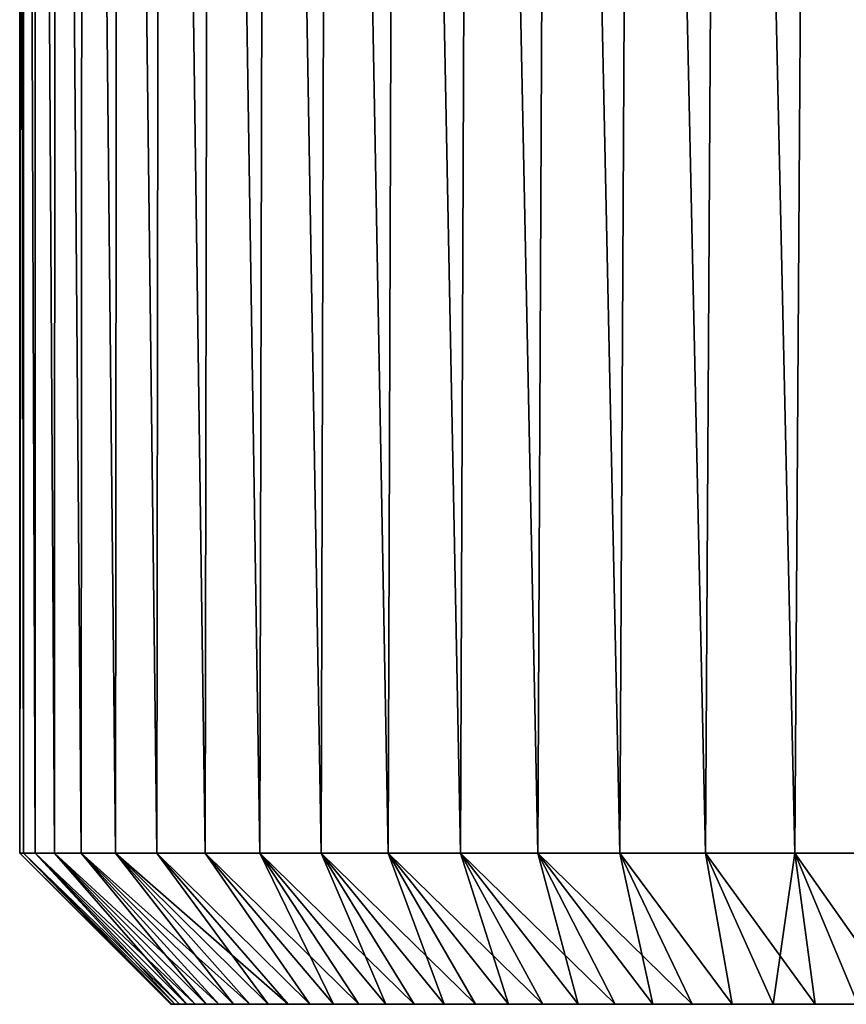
# Model space of a CAD drawing. Header units: millimetres. Extents: x -24 to 30, y -64 to 68.
# Tile 70 of 149: x -24 to -8, y 2 to 22. Entities that reach past the tile are written whole.
import ezdxf

# ---------------------------------------------------------------- set-up
doc = ezdxf.new("R2010")
doc.units = ezdxf.units.MM
doc.header["$LTSCALE"] = 52.148148
for name, color, linetype in [('1', 7, 'CONTINUOUS'), ('2', 7, 'CONTINUOUS'), ('21', 7, 'CONTINUOUS'), ('26', 7, 'CONTINUOUS')]:
    doc.layers.add(name, color=color, linetype=linetype)

msp = doc.modelspace()

# ---------------------------------------------------------------- linework, layer by layer
at = {"layer": '1', "color": 253, "linetype": 'Continuous', "true_color": 0xaab4c3}
for points in [[(-24.5, 68.2), (-24.421, 68.2, -1.971), (-24.5, 5), (-24.5, 68.2)], [(-24.5, 5), (-24.421, 68.2, -1.971), (-24.423, 5, -1.942), (-24.5, 5)], [(-24.423, 5, -1.942), (-24.421, 68.2, -1.971), (-24.192, 5, -3.872), (-24.423, 5, -1.942)], [(-24.421, 68.2, -1.971), (-24.183, 68.2, -3.93), (-24.192, 5, -3.872), (-24.421, 68.2, -1.971)], [(-24.192, 5, -3.872), (-24.183, 68.2, -3.93), (-23.809, 5, -5.778), (-24.192, 5, -3.872)], [(-24.183, 68.2, -3.93), (-23.788, 68.2, -5.863), (-23.809, 5, -5.778), (-24.183, 68.2, -3.93)], [(-23.809, 5, -5.778), (-23.788, 68.2, -5.863), (-23.276, 5, -7.647), (-23.809, 5, -5.778)], [(-23.788, 68.2, -5.863), (-23.239, 68.2, -7.758), (-23.276, 5, -7.647), (-23.788, 68.2, -5.863)], [(-23.276, 5, -7.647), (-23.239, 68.2, -7.758), (-22.597, 5, -9.468), (-23.276, 5, -7.647)], [(-23.239, 68.2, -7.758), (-22.54, 68.2, -9.603), (-22.597, 5, -9.468), (-23.239, 68.2, -7.758)], [(-22.597, 5, -9.468), (-22.54, 68.2, -9.603), (-21.775, 5, -11.229), (-22.597, 5, -9.468)], [(-22.54, 68.2, -9.603), (-21.694, 68.2, -11.386), (-21.775, 5, -11.229), (-22.54, 68.2, -9.603)], [(-21.775, 5, -11.229), (-21.694, 68.2, -11.386), (-20.816, 5, -12.92), (-21.775, 5, -11.229)], [(-21.694, 68.2, -11.386), (-20.707, 68.2, -13.094), (-20.816, 5, -12.92), (-21.694, 68.2, -11.386)], [(-20.816, 5, -12.92), (-20.707, 68.2, -13.094), (-19.727, 5, -14.529), (-20.816, 5, -12.92)], [(-20.707, 68.2, -13.094), (-19.586, 68.2, -14.718), (-19.727, 5, -14.529), (-20.707, 68.2, -13.094)], [(-19.727, 5, -14.529), (-19.586, 68.2, -14.718), (-18.513, 5, -16.047), (-19.727, 5, -14.529)], [(-19.586, 68.2, -14.718), (-18.339, 68.2, -16.247), (-18.513, 5, -16.047), (-19.586, 68.2, -14.718)], [(-18.513, 5, -16.047), (-18.339, 68.2, -16.247), (-17.183, 5, -17.464), (-18.513, 5, -16.047)], [(-18.339, 68.2, -16.247), (-16.972, 68.2, -17.669), (-17.183, 5, -17.464), (-18.339, 68.2, -16.247)], [(-17.183, 5, -17.464), (-16.972, 68.2, -17.669), (-15.744, 5, -18.772), (-17.183, 5, -17.464)], [(-16.972, 68.2, -17.669), (-15.495, 68.2, -18.978), (-15.744, 5, -18.772), (-16.972, 68.2, -17.669)], [(-15.744, 5, -18.772), (-15.495, 68.2, -18.978), (-14.207, 5, -19.961), (-15.744, 5, -18.772)], [(-15.495, 68.2, -18.978), (-13.918, 68.2, -20.163), (-14.207, 5, -19.961), (-15.495, 68.2, -18.978)], [(-14.207, 5, -19.961), (-13.918, 68.2, -20.163), (-12.58, 5, -21.024), (-14.207, 5, -19.961)], [(-13.918, 68.2, -20.163), (-12.25, 68.2, -21.218), (-12.58, 5, -21.024), (-13.918, 68.2, -20.163)], [(-12.58, 5, -21.024), (-12.25, 68.2, -21.218), (-10.873, 5, -21.955), (-12.58, 5, -21.024)], [(-12.25, 68.2, -21.218), (-10.503, 68.2, -22.135), (-10.873, 5, -21.955), (-12.25, 68.2, -21.218)], [(-10.873, 5, -21.955), (-10.503, 68.2, -22.135), (-9.099, 5, -22.748), (-10.873, 5, -21.955)], [(-10.503, 68.2, -22.135), (-8.688, 68.2, -22.908), (-9.099, 5, -22.748), (-10.503, 68.2, -22.135)], [(-9.099, 5, -22.748), (-8.688, 68.2, -22.908), (-7.267, 5, -23.397), (-9.099, 5, -22.748)], [(-8.688, 68.2, -22.908), (-6.816, 68.2, -23.533), (-7.267, 5, -23.397), (-8.688, 68.2, -22.908)]]:
    msp.add_3dface(points, dxfattribs=at)
at = {"layer": '2', "color": 253, "linetype": 'Continuous', "true_color": 0xaab4c3}
for points in [[(-24.5, 68.2), (-24.5, 5), (-24.423, 5, 1.942), (-24.5, 68.2)], [(-24.5, 68.2), (-24.423, 5, 1.942), (-24.421, 68.2, 1.971), (-24.5, 68.2)], [(-24.423, 5, 1.942), (-24.192, 5, 3.872), (-24.421, 68.2, 1.971), (-24.423, 5, 1.942)], [(-24.421, 68.2, 1.971), (-24.192, 5, 3.872), (-24.183, 68.2, 3.93), (-24.421, 68.2, 1.971)], [(-24.192, 5, 3.872), (-23.809, 5, 5.778), (-24.183, 68.2, 3.93), (-24.192, 5, 3.872)], [(-24.183, 68.2, 3.93), (-23.809, 5, 5.778), (-23.788, 68.2, 5.863), (-24.183, 68.2, 3.93)], [(-23.809, 5, 5.778), (-23.276, 5, 7.647), (-23.788, 68.2, 5.863), (-23.809, 5, 5.778)], [(-23.788, 68.2, 5.863), (-23.276, 5, 7.647), (-23.239, 68.2, 7.758), (-23.788, 68.2, 5.863)], [(-23.276, 5, 7.647), (-22.597, 5, 9.468), (-23.239, 68.2, 7.758), (-23.276, 5, 7.647)], [(-23.239, 68.2, 7.758), (-22.597, 5, 9.468), (-22.54, 68.2, 9.603), (-23.239, 68.2, 7.758)], [(-22.597, 5, 9.468), (-21.775, 5, 11.229), (-22.54, 68.2, 9.603), (-22.597, 5, 9.468)], [(-22.54, 68.2, 9.603), (-21.775, 5, 11.229), (-21.694, 68.2, 11.386), (-22.54, 68.2, 9.603)], [(-21.775, 5, 11.229), (-20.816, 5, 12.92), (-21.694, 68.2, 11.386), (-21.775, 5, 11.229)], [(-21.694, 68.2, 11.386), (-20.816, 5, 12.92), (-20.707, 68.2, 13.094), (-21.694, 68.2, 11.386)], [(-20.816, 5, 12.92), (-19.727, 5, 14.529), (-20.707, 68.2, 13.094), (-20.816, 5, 12.92)], [(-20.707, 68.2, 13.094), (-19.727, 5, 14.529), (-19.586, 68.2, 14.718), (-20.707, 68.2, 13.094)], [(-19.727, 5, 14.529), (-18.513, 5, 16.047), (-19.586, 68.2, 14.718), (-19.727, 5, 14.529)], [(-19.586, 68.2, 14.718), (-18.513, 5, 16.047), (-18.339, 68.2, 16.247), (-19.586, 68.2, 14.718)], [(-18.513, 5, 16.047), (-17.183, 5, 17.464), (-18.339, 68.2, 16.247), (-18.513, 5, 16.047)], [(-18.339, 68.2, 16.247), (-17.183, 5, 17.464), (-16.972, 68.2, 17.669), (-18.339, 68.2, 16.247)], [(-17.183, 5, 17.464), (-15.744, 5, 18.772), (-16.972, 68.2, 17.669), (-17.183, 5, 17.464)], [(-16.972, 68.2, 17.669), (-15.744, 5, 18.772), (-15.495, 68.2, 18.978), (-16.972, 68.2, 17.669)], [(-15.744, 5, 18.772), (-14.207, 5, 19.961), (-15.495, 68.2, 18.978), (-15.744, 5, 18.772)], [(-15.495, 68.2, 18.978), (-14.207, 5, 19.961), (-13.918, 68.2, 20.163), (-15.495, 68.2, 18.978)], [(-14.207, 5, 19.961), (-12.58, 5, 21.024), (-13.918, 68.2, 20.163), (-14.207, 5, 19.961)], [(-13.918, 68.2, 20.163), (-12.58, 5, 21.024), (-12.25, 68.2, 21.218), (-13.918, 68.2, 20.163)], [(-12.58, 5, 21.024), (-10.873, 5, 21.955), (-12.25, 68.2, 21.218), (-12.58, 5, 21.024)], [(-12.25, 68.2, 21.218), (-10.873, 5, 21.955), (-10.503, 68.2, 22.135), (-12.25, 68.2, 21.218)], [(-10.873, 5, 21.955), (-9.099, 5, 22.748), (-10.503, 68.2, 22.135), (-10.873, 5, 21.955)], [(-10.503, 68.2, 22.135), (-9.099, 5, 22.748), (-8.688, 68.2, 22.908), (-10.503, 68.2, 22.135)], [(-9.099, 5, 22.748), (-7.267, 5, 23.397), (-8.688, 68.2, 22.908), (-9.099, 5, 22.748)], [(-8.688, 68.2, 22.908), (-7.267, 5, 23.397), (-6.816, 68.2, 23.533), (-8.688, 68.2, 22.908)]]:
    msp.add_3dface(points, dxfattribs=at)
at = {"layer": '21', "color": 253, "linetype": 'Continuous', "true_color": 0xaab4c3}
for points in [[(-21.48, 2, -0.919), (7, 2, 5), (-21.5, 2, 0), (-21.48, 2, -0.919)], [(-21.5, 2, 0), (7, 2, 5), (-21.48, 2, 0.919), (-21.5, 2, 0)], [(-21.421, 2, -1.836), (7, 2, 5), (-21.48, 2, -0.919), (-21.421, 2, -1.836)], [(-21.48, 2, 0.919), (7, 2, 5), (-21.421, 2, 1.836), (-21.48, 2, 0.919)], [(-21.323, 2, -2.75), (7, 2, 5), (-21.421, 2, -1.836), (-21.323, 2, -2.75)], [(-21.421, 2, 1.836), (7, 2, 5), (-21.323, 2, 2.75), (-21.421, 2, 1.836)], [(-21.186, 2, -3.658), (7, 2, 5), (-21.323, 2, -2.75), (-21.186, 2, -3.658)], [(-21.323, 2, 2.75), (7, 2, 5), (-21.186, 2, 3.658), (-21.323, 2, 2.75)], [(-21.011, 2, -4.561), (7, 2, 5), (-21.186, 2, -3.658), (-21.011, 2, -4.561)], [(-21.186, 2, 3.658), (7, 2, 5), (-21.011, 2, 4.561), (-21.186, 2, 3.658)], [(7, 2, -5), (7, 2, 5), (-21.011, 2, -4.561), (7, 2, -5)], [(-21.011, 2, 4.561), (7, 2, 5), (-20.797, 2, 5.454), (-21.011, 2, 4.561)], [(-20.797, 2, -5.454), (7, 2, -5), (-21.011, 2, -4.561), (-20.797, 2, -5.454)], [(-20.797, 2, 5.454), (7, 2, 5), (20.678, 2, 5.889), (-20.797, 2, 5.454)], [(20.911, 2, -5), (7, 2, -5), (-20.797, 2, -5.454), (20.911, 2, -5)], [(20.678, 2, -5.889), (20.911, 2, -5), (-20.797, 2, -5.454), (20.678, 2, -5.889)], [(-20.545, 2, -6.338), (20.678, 2, -5.889), (-20.797, 2, -5.454), (-20.545, 2, -6.338)], [(-20.545, 2, 6.338), (-20.797, 2, 5.454), (20.678, 2, 5.889), (-20.545, 2, 6.338)], [(20.407, 2, -6.767), (20.678, 2, -5.889), (-20.545, 2, -6.338), (20.407, 2, -6.767)], [(-20.255, 2, -7.21), (20.407, 2, -6.767), (-20.545, 2, -6.338), (-20.255, 2, -7.21)], [(-20.255, 2, 7.21), (-20.545, 2, 6.338), (20.407, 2, 6.767), (-20.255, 2, 7.21)], [(20.407, 2, 6.767), (-20.545, 2, 6.338), (20.678, 2, 5.889), (20.407, 2, 6.767)], [(20.099, 2, -7.633), (20.407, 2, -6.767), (-20.255, 2, -7.21), (20.099, 2, -7.633)], [(-19.928, 2, -8.069), (20.099, 2, -7.633), (-20.255, 2, -7.21), (-19.928, 2, -8.069)], [(-19.928, 2, 8.069), (-20.255, 2, 7.21), (20.099, 2, 7.633), (-19.928, 2, 8.069)], [(20.099, 2, 7.633), (-20.255, 2, 7.21), (20.407, 2, 6.767), (20.099, 2, 7.633)], [(19.755, 2, -8.485), (20.099, 2, -7.633), (-19.928, 2, -8.069), (19.755, 2, -8.485)], [(-19.565, 2, -8.913), (19.755, 2, -8.485), (-19.928, 2, -8.069), (-19.565, 2, -8.913)], [(-19.565, 2, 8.913), (-19.928, 2, 8.069), (19.755, 2, 8.485), (-19.565, 2, 8.913)], [(19.755, 2, 8.485), (-19.928, 2, 8.069), (20.099, 2, 7.633), (19.755, 2, 8.485)], [(19.374, 2, -9.322), (19.755, 2, -8.485), (-19.565, 2, -8.913), (19.374, 2, -9.322)], [(-19.166, 2, -9.742), (19.374, 2, -9.322), (-19.565, 2, -8.913), (-19.166, 2, -9.742)], [(-19.166, 2, 9.742), (-19.565, 2, 8.913), (19.374, 2, 9.322), (-19.166, 2, 9.742)], [(19.374, 2, 9.322), (-19.565, 2, 8.913), (19.755, 2, 8.485), (19.374, 2, 9.322)], [(18.958, 2, -10.141), (19.374, 2, -9.322), (-19.166, 2, -9.742), (18.958, 2, -10.141)], [(-18.733, 2, -10.552), (18.958, 2, -10.141), (-19.166, 2, -9.742), (-18.733, 2, -10.552)], [(-18.733, 2, 10.552), (-19.166, 2, 9.742), (18.958, 2, 10.141), (-18.733, 2, 10.552)], [(18.958, 2, 10.141), (-19.166, 2, 9.742), (19.374, 2, 9.322), (18.958, 2, 10.141)], [(18.507, 2, -10.942), (18.958, 2, -10.141), (-18.733, 2, -10.552), (18.507, 2, -10.942)], [(-18.265, 2, -11.343), (18.507, 2, -10.942), (-18.733, 2, -10.552), (-18.265, 2, -11.343)], [(-18.265, 2, 11.343), (-18.733, 2, 10.552), (18.507, 2, 10.942), (-18.265, 2, 11.343)], [(18.507, 2, 10.942), (-18.733, 2, 10.552), (18.958, 2, 10.141), (18.507, 2, 10.942)], [(18.023, 2, -11.723), (18.507, 2, -10.942), (-18.265, 2, -11.343), (18.023, 2, -11.723)], [(-17.763, 2, -12.113), (18.023, 2, -11.723), (-18.265, 2, -11.343), (-17.763, 2, -12.113)], [(-17.763, 2, 12.113), (-18.265, 2, 11.343), (18.023, 2, 11.723), (-17.763, 2, 12.113)], [(18.023, 2, 11.723), (-18.265, 2, 11.343), (18.507, 2, 10.942), (18.023, 2, 11.723)], [(17.505, 2, -12.483), (18.023, 2, -11.723), (-17.763, 2, -12.113), (17.505, 2, -12.483)], [(-17.229, 2, -12.861), (17.505, 2, -12.483), (-17.763, 2, -12.113), (-17.229, 2, -12.861)], [(-17.229, 2, 12.861), (-17.763, 2, 12.113), (17.505, 2, 12.483), (-17.229, 2, 12.861)], [(17.505, 2, 12.483), (-17.763, 2, 12.113), (18.023, 2, 11.723), (17.505, 2, 12.483)], [(16.956, 2, -13.219), (17.505, 2, -12.483), (-17.229, 2, -12.861), (16.956, 2, -13.219)], [(-16.664, 2, -13.585), (16.956, 2, -13.219), (-17.229, 2, -12.861), (-16.664, 2, -13.585)], [(-16.664, 2, 13.585), (-17.229, 2, 12.861), (16.956, 2, 13.219), (-16.664, 2, 13.585)], [(16.956, 2, 13.219), (-17.229, 2, 12.861), (17.505, 2, 12.483), (16.956, 2, 13.219)], [(16.376, 2, -13.932), (16.956, 2, -13.219), (-16.664, 2, -13.585), (16.376, 2, -13.932)], [(-16.068, 2, -14.285), (16.376, 2, -13.932), (-16.664, 2, -13.585), (-16.068, 2, -14.285)], [(-16.068, 2, 14.285), (-16.664, 2, 13.585), (16.376, 2, 13.932), (-16.068, 2, 14.285)], [(16.376, 2, 13.932), (-16.664, 2, 13.585), (16.956, 2, 13.219), (16.376, 2, 13.932)], [(15.765, 2, -14.619), (16.376, 2, -13.932), (-16.068, 2, -14.285), (15.765, 2, -14.619)], [(-15.443, 2, -14.959), (15.765, 2, -14.619), (-16.068, 2, -14.285), (-15.443, 2, -14.959)], [(-15.443, 2, 14.959), (-16.068, 2, 14.285), (15.765, 2, 14.619), (-15.443, 2, 14.959)], [(15.765, 2, 14.619), (-16.068, 2, 14.285), (16.376, 2, 13.932), (15.765, 2, 14.619)], [(15.126, 2, -15.279), (15.765, 2, -14.619), (-15.443, 2, -14.959), (15.126, 2, -15.279)], [(-14.79, 2, -15.605), (15.126, 2, -15.279), (-15.443, 2, -14.959), (-14.79, 2, -15.605)], [(-14.79, 2, 15.605), (-15.443, 2, 14.959), (15.126, 2, 15.279), (-14.79, 2, 15.605)], [(15.126, 2, 15.279), (-15.443, 2, 14.959), (15.765, 2, 14.619), (15.126, 2, 15.279)], [(14.459, 2, -15.912), (15.126, 2, -15.279), (-14.79, 2, -15.605), (14.459, 2, -15.912)], [(-14.109, 2, -16.223), (14.459, 2, -15.912), (-14.79, 2, -15.605), (-14.109, 2, -16.223)], [(-14.109, 2, 16.223), (-14.79, 2, 15.605), (14.459, 2, 15.912), (-14.109, 2, 16.223)], [(14.459, 2, 15.912), (-14.79, 2, 15.605), (15.126, 2, 15.279), (14.459, 2, 15.912)], [(13.766, 2, -16.515), (14.459, 2, -15.912), (-14.109, 2, -16.223), (13.766, 2, -16.515)], [(-13.403, 2, -16.811), (13.766, 2, -16.515), (-14.109, 2, -16.223), (-13.403, 2, -16.811)], [(-13.403, 2, 16.811), (-14.109, 2, 16.223), (13.766, 2, 16.515), (-13.403, 2, 16.811)], [(13.766, 2, 16.515), (-14.109, 2, 16.223), (14.459, 2, 15.912), (13.766, 2, 16.515)], [(13.048, 2, -17.088), (13.766, 2, -16.515), (-13.403, 2, -16.811), (13.048, 2, -17.088)], [(-12.672, 2, -17.368), (13.048, 2, -17.088), (-13.403, 2, -16.811), (-12.672, 2, -17.368)], [(-12.672, 2, 17.368), (-13.403, 2, 16.811), (13.048, 2, 17.088), (-12.672, 2, 17.368)], [(13.048, 2, 17.088), (-13.403, 2, 16.811), (13.766, 2, 16.515), (13.048, 2, 17.088)], [(12.305, 2, -17.63), (13.048, 2, -17.088), (-12.672, 2, -17.368), (12.305, 2, -17.63)], [(-11.919, 2, -17.894), (12.305, 2, -17.63), (-12.672, 2, -17.368), (-11.919, 2, -17.894)], [(-11.919, 2, 17.894), (-12.672, 2, 17.368), (12.305, 2, 17.63), (-11.919, 2, 17.894)], [(12.305, 2, 17.63), (-12.672, 2, 17.368), (13.048, 2, 17.088), (12.305, 2, 17.63)], [(11.541, 2, -18.14), (12.305, 2, -17.63), (-11.919, 2, -17.894), (11.541, 2, -18.14)], [(-11.143, 2, -18.387), (11.541, 2, -18.14), (-11.919, 2, -17.894), (-11.143, 2, -18.387)], [(-11.143, 2, 18.387), (-11.919, 2, 17.894), (11.541, 2, 18.14), (-11.143, 2, 18.387)], [(11.541, 2, 18.14), (-11.919, 2, 17.894), (12.305, 2, 17.63), (11.541, 2, 18.14)], [(10.755, 2, -18.617), (11.541, 2, -18.14), (-11.143, 2, -18.387), (10.755, 2, -18.617)], [(-10.347, 2, -18.846), (10.755, 2, -18.617), (-11.143, 2, -18.387), (-10.347, 2, -18.846)], [(-10.347, 2, 18.846), (-11.143, 2, 18.387), (10.755, 2, 18.617), (-10.347, 2, 18.846)], [(10.755, 2, 18.617), (-11.143, 2, 18.387), (11.541, 2, 18.14), (10.755, 2, 18.617)], [(9.95, 2, -19.059), (10.755, 2, -18.617), (-10.347, 2, -18.846), (9.95, 2, -19.059)], [(-9.532, 2, -19.271), (9.95, 2, -19.059), (-10.347, 2, -18.846), (-9.532, 2, -19.271)], [(-9.532, 2, 19.271), (-10.347, 2, 18.846), (9.95, 2, 19.059), (-9.532, 2, 19.271)], [(9.95, 2, 19.059), (-10.347, 2, 18.846), (10.755, 2, 18.617), (9.95, 2, 19.059)], [(9.126, 2, -19.467), (9.95, 2, -19.059), (-9.532, 2, -19.271), (9.126, 2, -19.467)], [(-8.7, 2, -19.661), (9.126, 2, -19.467), (-9.532, 2, -19.271), (-8.7, 2, -19.661)], [(-8.7, 2, 19.661), (-9.532, 2, 19.271), (9.126, 2, 19.467), (-8.7, 2, 19.661)], [(9.126, 2, 19.467), (-9.532, 2, 19.271), (9.95, 2, 19.059), (9.126, 2, 19.467)], [(8.286, 2, -19.839), (9.126, 2, -19.467), (-8.7, 2, -19.661), (8.286, 2, -19.839)], [(-7.852, 2, -20.015), (8.286, 2, -19.839), (-8.7, 2, -19.661), (-7.852, 2, -20.015)], [(-7.852, 2, 20.015), (-8.7, 2, 19.661), (8.286, 2, 19.839), (-7.852, 2, 20.015)], [(8.286, 2, 19.839), (-8.7, 2, 19.661), (9.126, 2, 19.467), (8.286, 2, 19.839)]]:
    msp.add_3dface(points, dxfattribs=at)
at = {"layer": '26', "color": 253, "linetype": 'Continuous', "true_color": 0xaab4c3}
for points in [[(-24.5, 5), (-24.423, 5, -1.942), (-21.5, 2, 0), (-24.5, 5)], [(-24.423, 5, 1.942), (-24.5, 5), (-21.48, 2, 0.919), (-24.423, 5, 1.942)], [(-24.5, 5), (-21.5, 2, 0), (-21.48, 2, 0.919), (-24.5, 5)], [(-24.423, 5, -1.942), (-24.192, 5, -3.872), (-21.421, 2, -1.836), (-24.423, 5, -1.942)], [(-24.423, 5, -1.942), (-21.421, 2, -1.836), (-21.48, 2, -0.919), (-24.423, 5, -1.942)], [(-24.423, 5, -1.942), (-21.48, 2, -0.919), (-21.5, 2, 0), (-24.423, 5, -1.942)], [(-24.192, 5, 3.872), (-24.423, 5, 1.942), (-21.323, 2, 2.75), (-24.192, 5, 3.872)], [(-24.423, 5, 1.942), (-21.48, 2, 0.919), (-21.421, 2, 1.836), (-24.423, 5, 1.942)], [(-24.423, 5, 1.942), (-21.421, 2, 1.836), (-21.323, 2, 2.75), (-24.423, 5, 1.942)], [(-24.192, 5, -3.872), (-23.809, 5, -5.778), (-21.186, 2, -3.658), (-24.192, 5, -3.872)], [(-24.192, 5, -3.872), (-21.186, 2, -3.658), (-21.323, 2, -2.75), (-24.192, 5, -3.872)], [(-24.192, 5, -3.872), (-21.323, 2, -2.75), (-21.421, 2, -1.836), (-24.192, 5, -3.872)], [(-23.809, 5, 5.778), (-24.192, 5, 3.872), (-21.011, 2, 4.561), (-23.809, 5, 5.778)], [(-24.192, 5, 3.872), (-21.323, 2, 2.75), (-21.186, 2, 3.658), (-24.192, 5, 3.872)], [(-24.192, 5, 3.872), (-21.186, 2, 3.658), (-21.011, 2, 4.561), (-24.192, 5, 3.872)], [(-23.809, 5, -5.778), (-23.276, 5, -7.647), (-20.797, 2, -5.454), (-23.809, 5, -5.778)], [(-23.809, 5, -5.778), (-20.797, 2, -5.454), (-21.011, 2, -4.561), (-23.809, 5, -5.778)], [(-23.809, 5, -5.778), (-21.011, 2, -4.561), (-21.186, 2, -3.658), (-23.809, 5, -5.778)], [(-23.276, 5, 7.647), (-23.809, 5, 5.778), (-20.545, 2, 6.338), (-23.276, 5, 7.647)], [(-23.809, 5, 5.778), (-21.011, 2, 4.561), (-20.797, 2, 5.454), (-23.809, 5, 5.778)], [(-23.809, 5, 5.778), (-20.797, 2, 5.454), (-20.545, 2, 6.338), (-23.809, 5, 5.778)], [(-23.276, 5, -7.647), (-22.597, 5, -9.468), (-20.255, 2, -7.21), (-23.276, 5, -7.647)], [(-23.276, 5, -7.647), (-20.255, 2, -7.21), (-20.545, 2, -6.338), (-23.276, 5, -7.647)], [(-23.276, 5, -7.647), (-20.545, 2, -6.338), (-20.797, 2, -5.454), (-23.276, 5, -7.647)], [(-22.597, 5, 9.468), (-23.276, 5, 7.647), (-19.928, 2, 8.069), (-22.597, 5, 9.468)], [(-23.276, 5, 7.647), (-20.545, 2, 6.338), (-20.255, 2, 7.21), (-23.276, 5, 7.647)], [(-23.276, 5, 7.647), (-20.255, 2, 7.21), (-19.928, 2, 8.069), (-23.276, 5, 7.647)], [(-22.597, 5, -9.468), (-21.775, 5, -11.229), (-19.565, 2, -8.913), (-22.597, 5, -9.468)], [(-22.597, 5, -9.468), (-19.565, 2, -8.913), (-19.928, 2, -8.069), (-22.597, 5, -9.468)], [(-22.597, 5, -9.468), (-19.928, 2, -8.069), (-20.255, 2, -7.21), (-22.597, 5, -9.468)], [(-21.775, 5, 11.229), (-22.597, 5, 9.468), (-19.166, 2, 9.742), (-21.775, 5, 11.229)], [(-22.597, 5, 9.468), (-19.928, 2, 8.069), (-19.565, 2, 8.913), (-22.597, 5, 9.468)], [(-22.597, 5, 9.468), (-19.565, 2, 8.913), (-19.166, 2, 9.742), (-22.597, 5, 9.468)], [(-21.775, 5, -11.229), (-20.816, 5, -12.92), (-18.733, 2, -10.552), (-21.775, 5, -11.229)], [(-21.775, 5, -11.229), (-18.733, 2, -10.552), (-19.166, 2, -9.742), (-21.775, 5, -11.229)], [(-21.775, 5, -11.229), (-19.166, 2, -9.742), (-19.565, 2, -8.913), (-21.775, 5, -11.229)], [(-20.816, 5, 12.92), (-21.775, 5, 11.229), (-18.733, 2, 10.552), (-20.816, 5, 12.92)], [(-21.775, 5, 11.229), (-19.166, 2, 9.742), (-18.733, 2, 10.552), (-21.775, 5, 11.229)], [(-20.816, 5, -12.92), (-19.727, 5, -14.529), (-18.265, 2, -11.343), (-20.816, 5, -12.92)], [(-20.816, 5, -12.92), (-18.265, 2, -11.343), (-18.733, 2, -10.552), (-20.816, 5, -12.92)], [(-19.727, 5, 14.529), (-20.816, 5, 12.92), (-17.763, 2, 12.113), (-19.727, 5, 14.529)], [(-20.816, 5, 12.92), (-18.733, 2, 10.552), (-18.265, 2, 11.343), (-20.816, 5, 12.92)], [(-20.816, 5, 12.92), (-18.265, 2, 11.343), (-17.763, 2, 12.113), (-20.816, 5, 12.92)], [(-19.727, 5, -14.529), (-18.513, 5, -16.047), (-17.229, 2, -12.861), (-19.727, 5, -14.529)], [(-19.727, 5, -14.529), (-17.229, 2, -12.861), (-17.763, 2, -12.113), (-19.727, 5, -14.529)], [(-19.727, 5, -14.529), (-17.763, 2, -12.113), (-18.265, 2, -11.343), (-19.727, 5, -14.529)], [(-18.513, 5, 16.047), (-19.727, 5, 14.529), (-16.664, 2, 13.585), (-18.513, 5, 16.047)], [(-19.727, 5, 14.529), (-17.763, 2, 12.113), (-17.229, 2, 12.861), (-19.727, 5, 14.529)], [(-19.727, 5, 14.529), (-17.229, 2, 12.861), (-16.664, 2, 13.585), (-19.727, 5, 14.529)], [(-18.513, 5, -16.047), (-17.183, 5, -17.464), (-16.068, 2, -14.285), (-18.513, 5, -16.047)], [(-18.513, 5, -16.047), (-16.068, 2, -14.285), (-16.664, 2, -13.585), (-18.513, 5, -16.047)], [(-18.513, 5, -16.047), (-16.664, 2, -13.585), (-17.229, 2, -12.861), (-18.513, 5, -16.047)], [(-17.183, 5, 17.464), (-18.513, 5, 16.047), (-15.443, 2, 14.959), (-17.183, 5, 17.464)], [(-18.513, 5, 16.047), (-16.664, 2, 13.585), (-16.068, 2, 14.285), (-18.513, 5, 16.047)], [(-18.513, 5, 16.047), (-16.068, 2, 14.285), (-15.443, 2, 14.959), (-18.513, 5, 16.047)], [(-17.183, 5, -17.464), (-15.744, 5, -18.772), (-14.79, 2, -15.605), (-17.183, 5, -17.464)], [(-17.183, 5, -17.464), (-14.79, 2, -15.605), (-15.443, 2, -14.959), (-17.183, 5, -17.464)], [(-17.183, 5, -17.464), (-15.443, 2, -14.959), (-16.068, 2, -14.285), (-17.183, 5, -17.464)], [(-15.744, 5, 18.772), (-17.183, 5, 17.464), (-14.109, 2, 16.223), (-15.744, 5, 18.772)], [(-17.183, 5, 17.464), (-15.443, 2, 14.959), (-14.79, 2, 15.605), (-17.183, 5, 17.464)], [(-17.183, 5, 17.464), (-14.79, 2, 15.605), (-14.109, 2, 16.223), (-17.183, 5, 17.464)], [(-15.744, 5, -18.772), (-14.207, 5, -19.961), (-13.403, 2, -16.811), (-15.744, 5, -18.772)], [(-15.744, 5, -18.772), (-13.403, 2, -16.811), (-14.109, 2, -16.223), (-15.744, 5, -18.772)], [(-15.744, 5, -18.772), (-14.109, 2, -16.223), (-14.79, 2, -15.605), (-15.744, 5, -18.772)], [(-14.207, 5, 19.961), (-15.744, 5, 18.772), (-12.672, 2, 17.368), (-14.207, 5, 19.961)], [(-15.744, 5, 18.772), (-14.109, 2, 16.223), (-13.403, 2, 16.811), (-15.744, 5, 18.772)], [(-15.744, 5, 18.772), (-13.403, 2, 16.811), (-12.672, 2, 17.368), (-15.744, 5, 18.772)], [(-14.207, 5, -19.961), (-12.58, 5, -21.024), (-11.919, 2, -17.894), (-14.207, 5, -19.961)], [(-14.207, 5, -19.961), (-11.919, 2, -17.894), (-12.672, 2, -17.368), (-14.207, 5, -19.961)], [(-14.207, 5, -19.961), (-12.672, 2, -17.368), (-13.403, 2, -16.811), (-14.207, 5, -19.961)], [(-12.58, 5, 21.024), (-14.207, 5, 19.961), (-11.143, 2, 18.387), (-12.58, 5, 21.024)], [(-14.207, 5, 19.961), (-12.672, 2, 17.368), (-11.919, 2, 17.894), (-14.207, 5, 19.961)], [(-14.207, 5, 19.961), (-11.919, 2, 17.894), (-11.143, 2, 18.387), (-14.207, 5, 19.961)], [(-12.58, 5, -21.024), (-10.873, 5, -21.955), (-10.347, 2, -18.846), (-12.58, 5, -21.024)], [(-12.58, 5, -21.024), (-10.347, 2, -18.846), (-11.143, 2, -18.387), (-12.58, 5, -21.024)], [(-12.58, 5, -21.024), (-11.143, 2, -18.387), (-11.919, 2, -17.894), (-12.58, 5, -21.024)], [(-10.873, 5, 21.955), (-12.58, 5, 21.024), (-10.347, 2, 18.846), (-10.873, 5, 21.955)], [(-12.58, 5, 21.024), (-11.143, 2, 18.387), (-10.347, 2, 18.846), (-12.58, 5, 21.024)], [(-10.873, 5, -21.955), (-9.099, 5, -22.748), (-9.532, 2, -19.271), (-10.873, 5, -21.955)], [(-10.873, 5, -21.955), (-9.532, 2, -19.271), (-10.347, 2, -18.846), (-10.873, 5, -21.955)], [(-9.099, 5, 22.748), (-10.873, 5, 21.955), (-8.7, 2, 19.661), (-9.099, 5, 22.748)], [(-10.873, 5, 21.955), (-10.347, 2, 18.846), (-9.532, 2, 19.271), (-10.873, 5, 21.955)], [(-10.873, 5, 21.955), (-9.532, 2, 19.271), (-8.7, 2, 19.661), (-10.873, 5, 21.955)], [(-9.099, 5, -22.748), (-8.7, 2, -19.661), (-9.532, 2, -19.271), (-9.099, 5, -22.748)], [(-9.099, 5, -22.748), (-7.267, 5, -23.397), (-7.852, 2, -20.015), (-9.099, 5, -22.748)], [(-9.099, 5, -22.748), (-7.852, 2, -20.015), (-8.7, 2, -19.661), (-9.099, 5, -22.748)], [(-7.267, 5, 23.397), (-9.099, 5, 22.748), (-6.989, 2, 20.332), (-7.267, 5, 23.397)], [(-9.099, 5, 22.748), (-8.7, 2, 19.661), (-7.852, 2, 20.015), (-9.099, 5, 22.748)], [(-9.099, 5, 22.748), (-7.852, 2, 20.015), (-6.989, 2, 20.332), (-9.099, 5, 22.748)]]:
    msp.add_3dface(points, dxfattribs=at)

doc.saveas('drawing.dxf')
